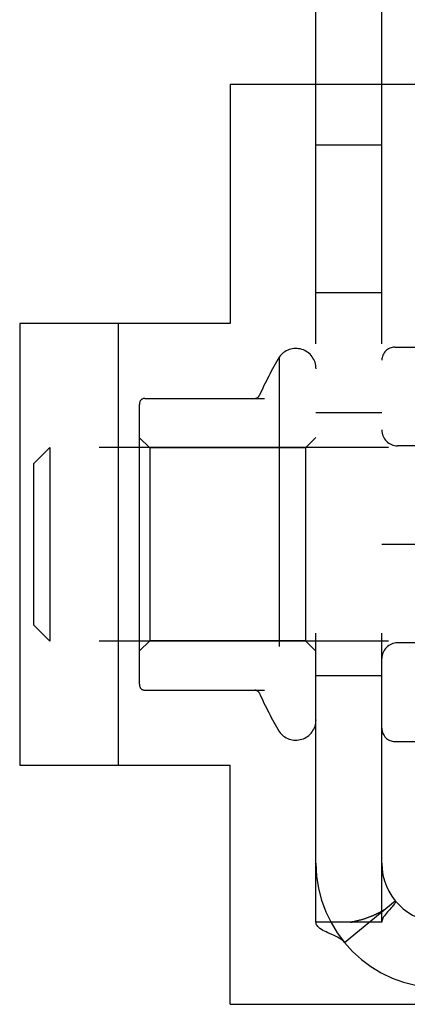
# Model space of a CAD drawing. Header units: inches. Extents: x 0 to 100, y 0 to 65.
# Tile 72 of 121: x 80.499 to 81.235, y 5.173 to 7.046. Entities that reach past the tile are written whole.
import ezdxf

# ---------------------------------------------------------------- set-up
doc = ezdxf.new("R2010")
doc.units = ezdxf.units.IN
doc.header["$LTSCALE"] = 5.5
doc.header["$MEASUREMENT"] = 0
doc.linetypes.add('HIDDEN', pattern=[0.2, 0.1, -0.1])
doc.layers.get('0').update_dxf_attribs({"linetype": 'CONTINUOUS'})
doc.layers.add('DEFAULT_2', color=8, linetype='HIDDEN')

msp = doc.modelspace()

# ---------------------------------------------------------------- linework, layer by layer
at = {"color": 3, "linetype": 'Continuous'}
for p, q in [((81.0615, 6.9228), (81.0615, 25.4228)), ((80.4985, 6.4678), (80.4985, 5.6278))]:
    msp.add_line(p, q, dxfattribs=at)
at = {"color": 7, "linetype": 'Continuous'}
for p, q in [((81.1865, 6.9228), (81.1865, 7.1687)), ((80.8985, 6.9228), (82.4985, 6.9228)), ((80.8985, 6.9228), (80.8985, 6.4678)), ((80.8985, 6.4678), (80.4985, 6.4678)), ((80.6855, 6.4678), (80.6855, 5.6278)), ((80.4985, 5.6278), (80.8985, 5.6278)), ((80.8985, 5.1728), (80.8985, 5.6278)), ((80.8985, 5.1728), (82.4985, 5.1728))]:
    msp.add_line(p, q, dxfattribs=at)
at = {"layer": 'DEFAULT_2', "color": 8, "linetype": 'HIDDEN'}
for p, q in [((81.0615, 5.3291), (81.0615, 6.9228)), ((81.1865, 5.3291), (81.1865, 6.9228)), ((81.1865, 6.807), (81.0615, 6.807)), ((81.1865, 6.526), (81.0615, 6.526)), ((81.2115, 6.4228), (82.2865, 6.4228)), ((80.9915, 6.4036), (80.9915, 5.692)), ((80.7361, 6.3253), (80.9637, 6.3253)), ((80.7255, 6.3034), (80.7255, 5.7922)), ((81.1865, 6.2978), (81.0615, 6.2978)), ((80.7455, 6.2313), (80.7255, 6.2513)), ((81.0415, 6.2313), (81.0615, 6.2513)), ((80.5255, 6.2018), (80.5555, 6.2318)), ((82.2995, 6.2318), (80.5555, 6.2318)), ((80.5555, 6.2318), (80.5555, 5.8638)), ((81.0415, 6.2313), (80.7455, 6.2313)), ((80.7455, 6.2313), (80.7455, 5.8643)), ((81.0415, 6.2313), (81.0415, 5.8643)), ((81.561, 6.2353), (81.2165, 6.2353)), ((80.5255, 5.8938), (80.5255, 6.2018)), ((81.1873, 6.0478), (81.2045, 6.0478)), ((81.2115, 6.0478), (82.2865, 6.0478)), ((80.5255, 5.8938), (80.5555, 5.8638)), ((82.2995, 5.8638), (80.5555, 5.8638)), ((80.7455, 5.8643), (80.7255, 5.8443)), ((81.0415, 5.8643), (80.7455, 5.8643)), ((81.0415, 5.8643), (81.0615, 5.8443)), ((81.561, 5.8603), (81.2165, 5.8603)), ((81.1865, 5.7978), (81.0615, 5.7978)), ((80.7361, 5.7703), (80.9637, 5.7703)), ((81.2115, 5.6728), (82.2865, 5.6728)), ((81.1155, 5.2905), (81.212, 5.3699)), ((81.1865, 5.3291), (81.0615, 5.3291))]:
    msp.add_line(p, q, dxfattribs=at)
for points in [[(81.1865, 6.0478), (81.1867, 6.0478), (81.1873, 6.0478)], [(81.1865, 6.0478), (81.1867, 6.0478), (81.1873, 6.0478)], [(81.2045, 6.0478), (81.2079, 6.0478), (81.2115, 6.0478)], [(81.2045, 6.0478), (81.2079, 6.0478), (81.2115, 6.0478)], [(81.212, 5.3699), (81.2124, 5.3693), (81.2126, 5.3685), (81.2125, 5.3677), (81.2123, 5.3667), (81.2118, 5.3657), (81.2111, 5.3645), (81.2102, 5.3631), (81.2091, 5.3616), (81.2077, 5.36), (81.2062, 5.3583), (81.2046, 5.3566)], [(81.1905, 5.352), (81.1906, 5.3521), (81.1905, 5.352), (81.1904, 5.352), (81.1902, 5.3518), (81.1899, 5.3516), (81.1895, 5.3514), (81.1891, 5.3511), (81.1886, 5.3508), (81.1881, 5.3505), (81.1876, 5.3502), (81.1871, 5.3499), (81.1865, 5.3496), (81.1859, 5.3493), (81.1854, 5.349), (81.1848, 5.3486), (81.1842, 5.3483), (81.1836, 5.348), (81.1829, 5.3476), (81.1823, 5.3473), (81.1816, 5.347), (81.181, 5.3466), (81.1803, 5.3463), (81.1796, 5.346), (81.1789, 5.3456), (81.1782, 5.3453), (81.1775, 5.3449), (81.1768, 5.3446), (81.176, 5.3442), (81.1753, 5.3439), (81.1745, 5.3435), (81.1738, 5.3432), (81.173, 5.3428), (81.1722, 5.3425), (81.1714, 5.3421), (81.1706, 5.3418), (81.1698, 5.3414), (81.1689, 5.3411), (81.1681, 5.3407), (81.1672, 5.3404), (81.1664, 5.34), (81.1655, 5.3397), (81.1646, 5.3393), (81.1637, 5.339), (81.1627, 5.3386), (81.1618, 5.3383), (81.1608, 5.3379), (81.1598, 5.3375), (81.1588, 5.3372), (81.1578, 5.3368), (81.1568, 5.3364), (81.1557, 5.3361), (81.1547, 5.3357), (81.1536, 5.3354), (81.1526, 5.335), (81.1515, 5.3347), (81.1505, 5.3344), (81.1494, 5.3341), (81.1484, 5.3337), (81.1473, 5.3334), (81.1463, 5.3331), (81.1452, 5.3328), (81.1442, 5.3326), (81.1432, 5.3323), (81.1422, 5.332), (81.1413, 5.3318), (81.1403, 5.3315), (81.1394, 5.3313), (81.1384, 5.3311), (81.1375, 5.3309), (81.1366, 5.3307), (81.1357, 5.3305), (81.1348, 5.3303), (81.1339, 5.3301), (81.133, 5.3299), (81.1321, 5.3298), (81.1313, 5.3296), (81.1305, 5.3295), (81.1297, 5.3293), (81.129, 5.3292), (81.1283, 5.3291), (81.1278, 5.3291), (81.1274, 5.329), (81.1271, 5.329), (81.127, 5.329)], [(81.1933, 5.3438), (81.1915, 5.3414), (81.19, 5.339), (81.1887, 5.3367), (81.1877, 5.3346), (81.187, 5.3326), (81.1867, 5.3307), (81.1865, 5.3291)], [(81.1866, 5.349), (81.1871, 5.3494), (81.1876, 5.3498), (81.188, 5.3501), (81.1885, 5.3505), (81.1889, 5.3508), (81.1893, 5.3511), (81.1896, 5.3514), (81.1899, 5.3516), (81.1902, 5.3518), (81.1904, 5.3519), (81.1905, 5.352)], [(81.2046, 5.3566), (81.201, 5.3527), (81.1991, 5.3505), (81.1971, 5.3484), (81.1952, 5.3461), (81.1933, 5.3438)], [(81.0913, 5.3057), (81.0841, 5.3088), (81.0808, 5.3104), (81.0775, 5.3119), (81.0746, 5.3134), (81.0718, 5.315), (81.0691, 5.3168), (81.0667, 5.3187), (81.0649, 5.3206), (81.0635, 5.3224), (81.0625, 5.3242), (81.0619, 5.326), (81.0616, 5.3276), (81.0615, 5.3291)], [(81.1268, 5.329), (81.1269, 5.329), (81.1272, 5.329), (81.1275, 5.329), (81.1279, 5.329), (81.1284, 5.329), (81.1289, 5.329), (81.1295, 5.329), (81.1301, 5.3291)], [(81.127, 5.329), (81.1269, 5.329), (81.1268, 5.329)], [(81.1155, 5.2905), (81.1135, 5.2927), (81.1111, 5.2948), (81.1084, 5.2968), (81.1054, 5.2988), (81.1021, 5.3006), (81.0986, 5.3024), (81.0949, 5.3041), (81.0913, 5.3057)]]:
    msp.add_lwpolyline(points, dxfattribs=at)
for centre, radius, start, end in [((81.0232, 6.3819), 0.0384, 0, 145.5503), ((81.2115, 6.3978), 0.025, 90, 180), ((81.5917, 6.0478), 0.6977, 149.3369, 156.0321), ((80.945, 6.3353), 0.01, 270, 336.0321), ((80.8667, 6.3034), 0.1412, 174.7919, 180), ((80.7361, 6.3153), 0.01, 90, 174.8062), ((81.2165, 6.2653), 0.03, 180, 270), ((81.2165, 5.8303), 0.03, 90, 180), ((80.8667, 5.7922), 0.1412, 180, 185.2081), ((80.7361, 5.7803), 0.01, 185.1938, 270), ((80.945, 5.7603), 0.01, 23.9679, 90), ((81.5917, 6.0478), 0.6977, 203.9679, 210.6631), ((81.0232, 5.7137), 0.0384, 214.4497, 360), ((81.2115, 5.6978), 0.025, 180, 270), ((81.2985, 5.4411), 0.237, 180, 270), ((81.2985, 5.4411), 0.112, 180, 270)]:
    msp.add_arc(centre, radius, start, end, dxfattribs=at)

doc.saveas('drawing.dxf')
